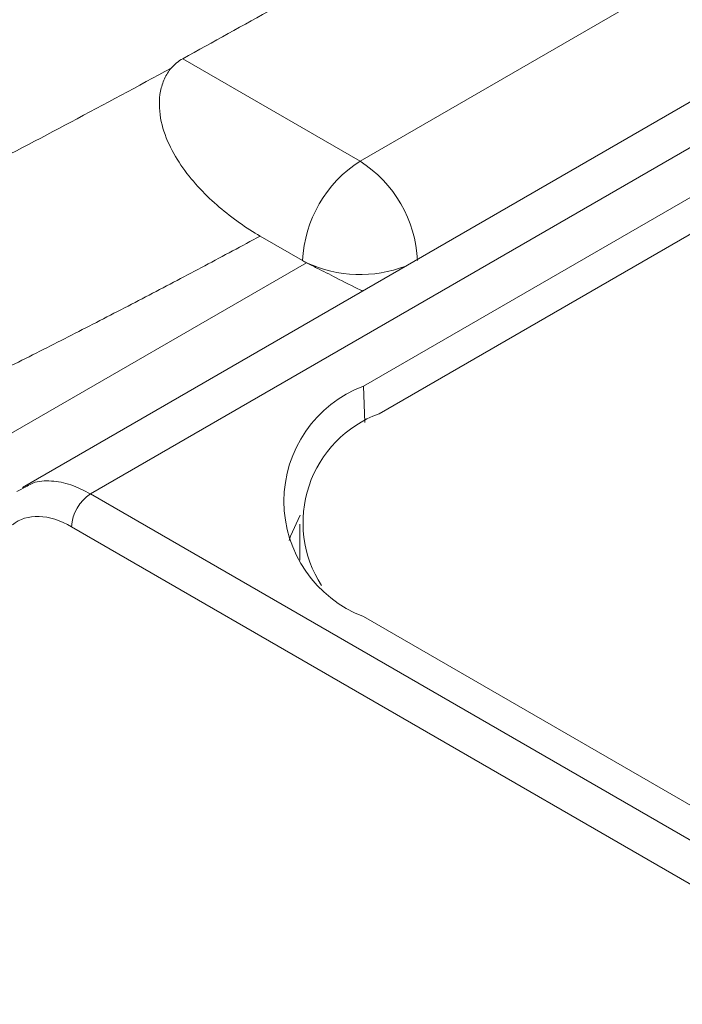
# Model space of a CAD drawing. Header units: millimetres. Extents: x 0 to 420, y 0 to 297.
# Tile 93 of 106: x 359.5 to 365.62, y 220.99 to 230.09. Entities that reach past the tile are written whole.
import ezdxf

# ---------------------------------------------------------------- set-up
doc = ezdxf.new("R2010")
doc.units = ezdxf.units.MM

msp = doc.modelspace()

# ---------------------------------------------------------------- linework, layer by layer
at = {"color": 7, "linetype": 'Continuous', "lineweight": 15}
for p, q in [((382.16526715, 238.83534772), (359.52640884, 225.766213)), ((382.7853632, 238.77066405), (360.1562092, 225.70713151)), ((362.67600596, 226.70271067), (381.06078265, 237.31601634)), ((381.13489788, 237.0205214), (362.82083306, 226.44803682)), ((365.96884176, 230.69926692), (362.64544159, 228.78070884)), ((362.64544159, 228.78070884), (361.00690909, 229.72661351)), ((362.11510779, 227.86214985), (361.72336337, 228.08829909)), ((362.15164384, 227.84242056), (356.36243702, 224.5003826)), ((359.56985698, 225.78001156), (359.47471047, 225.73086479)), ((368.32063328, 220.99390981), (360.1562092, 225.70713151)), ((362.08859479, 225.42752765), (362.08859479, 225.09675671)), ((367.44816717, 221.8212046), (362.67600069, 224.57611767))]:
    msp.add_line(p, q, dxfattribs=at)
at = {"color": 8, "linetype": 'Continuous', "lineweight": 15}
for p, q in [((362.67600596, 226.70271067), (362.69085218, 226.36703158)), ((359.97946112, 225.40452341), (368.12223226, 220.70380169))]:
    msp.add_line(p, q, dxfattribs=at)
at = {"color": 7, "linetype": 'Continuous', "lineweight": 15, "flags": 128}
msp.add_lwpolyline([(362.09269357, 225.51009498), (362.00167745, 225.3159469), (361.9894654, 225.27791777)], dxfattribs=at)
at = {"color": 7, "linetype": 'Continuous', "lineweight": 15}
for centre, radius, start, end in [((363.26653824, 227.80974146), 1.15262253, 122.605741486, 177.393929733), ((362.02435313, 227.8097494), 1.15261143, 2.605775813, 57.39438865), ((363.07956607, 225.63941317), 1.13730486, 110.783577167, 249.216138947), ((363.19147071, 225.44136046), 1.07273927, 110.212674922, 212.758921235), ((360.36402489, 225.38282824), 0.38517525, 122.652018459, 176.771080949)]:
    msp.add_arc(centre, radius, start, end, dxfattribs=at)
at = {"color": 8, "linetype": 'Continuous', "lineweight": 15}
msp.add_arc((362.64789405, 228.92239274), 1.18853025, 245.321087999, 290.661668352, dxfattribs=at)
at = {"color": 7, "linetype": 'Continuous', "lineweight": 15}
for points, knots in [([(361.0069081, 229.72661119), (361.5683866, 230.03376813), (362.12874343, 230.34855791), (362.69084667, 230.67305321), (363.25294991, 230.9975485), (363.79824089, 231.32103562), (364.33030997, 231.64517025)], [0.990977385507, 0.990977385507, 0.990977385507, 0.990977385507, 1, 1, 1, 1.009022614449, 1.009022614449, 1.009022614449, 1.009022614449]), ([(346.34137455, 223.19056675), (346.53053263, 223.25834084), (346.96730803, 223.41483456), (347.7011024, 223.68375624), (348.59093669, 224.01721025), (349.62173954, 224.41437297), (351.08218887, 224.99497465), (352.88125152, 225.74442651), (354.53262775, 226.4763111), (355.73404946, 227.03098522), (356.53765579, 227.41046959), (357.36434025, 227.81034311), (358.21460369, 228.23194257), (359.08901277, 228.67707498), (359.99009328, 229.14713418), (360.59301739, 229.47321134), (360.90093613, 229.63974187)], [0, 0, 0, 0, 0.0363313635, 0.0838909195, 0.1418424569, 0.2094575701, 0.2861306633, 0.4312142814, 0.5714388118, 0.6257782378, 0.6822225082, 0.7408532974, 0.801779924, 0.8651426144, 0.9311271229, 1, 1, 1, 1]), ([(360.90093657, 229.63974167), (360.87583149, 229.61021787), (360.85524268, 229.57734818), (360.82234017, 229.50591617), (360.81001596, 229.46688013), (360.78647195, 229.34705714), (360.78814073, 229.26156562), (360.81729788, 229.09618399), (360.84482253, 229.01440611), (360.91616019, 228.85997014), (360.95966373, 228.78735287), (361.05716884, 228.64984514), (361.11157133, 228.58466218), (361.22511102, 228.46395333), (361.28444164, 228.40807522), (361.46691115, 228.25193643), (361.595006, 228.16239908), (361.7233653, 228.08829756)], [0, 0, 0, 0, 0.0625, 0.0625, 0.125, 0.125, 0.25, 0.25, 0.375, 0.375, 0.5, 0.5, 0.625, 0.625, 0.75, 0.75, 1, 1, 1, 1]), ([(361.7233653, 228.08829756), (361.55303366, 227.99700148), (361.21230912, 227.81437649), (360.69645716, 227.54330621), (360.17701682, 227.27428055), (359.65365074, 227.00750832), (359.12644938, 226.74293355), (358.59538849, 226.48057124), (358.06047459, 226.22041737), (357.52170592, 225.96247303), (356.979083, 225.70673792), (356.43260563, 225.45321213), (355.88227406, 225.20189561), (355.32808755, 224.9527885), (354.61337678, 224.63657241), (353.73407508, 224.25622916), (352.68510029, 223.8156736), (351.62438614, 223.38323995), (350.55199487, 222.95887165), (349.46769658, 222.5427839), (348.37235137, 222.13417087), (347.63332833, 221.86901289), (347.26348219, 221.73631384)], [0, 0, 0, 0, 0.0383122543, 0.0766382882, 0.1149804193, 0.1533409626, 0.1917222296, 0.2301265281, 0.2685561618, 0.3070134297, 0.345500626, 0.3840200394, 0.4225739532, 0.4611646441, 0.4997943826, 0.5710025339, 0.6422705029, 0.7136124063, 0.7850423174, 0.8565742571, 0.9282221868, 1, 1, 1, 1]), ([(362.67186503, 227.58204738), (362.66338046, 227.58559105), (362.58646834, 227.61771426), (362.43824147, 227.69709661), (362.26732666, 227.78351596), (362.18307703, 227.82641508), (362.15164384, 227.84242056)], [0, 0, 0, 0, 0.05156439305, 0.4674283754, 0.80129971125, 1, 1, 1, 1]), ([(359.4333774, 225.42300014), (359.50087827, 225.4766221), (359.58550146, 225.50304453), (359.77343635, 225.49668507), (359.87658884, 225.46390856), (359.97946155, 225.40452141)], [0, 0, 0, 0, 0.5, 0.5, 1, 1, 1, 1])]:
    msp.add_open_spline(points, degree=3, knots=knots, dxfattribs=at)
for points in [[(360.9009361, 229.63974184), (360.93129968, 229.67544902), (360.96653619, 229.70452573), (361.0069081, 229.72661119)], [(362.1516459, 227.84241863), (362.14541415, 227.84561883), (362.13295065, 227.85201924), (362.12105738, 227.85877157), (362.11511074, 227.86214773)]]:
    msp.add_open_spline(points, degree=3, dxfattribs=at)
at = {"color": 8, "linetype": 'Continuous', "lineweight": 15}
msp.add_open_spline([(360.1562092, 225.70713151), (360.09509924, 225.73823579), (359.97067513, 225.80156625), (359.78997588, 225.8323525), (359.65174547, 225.8272477), (359.58735066, 225.79010253), (359.56985698, 225.78001156)], degree=3, knots=[0, 0, 0, 0, 0.2850492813, 0.5803800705, 0.8860047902, 1, 1, 1, 1], dxfattribs=at)

doc.saveas('drawing.dxf')
